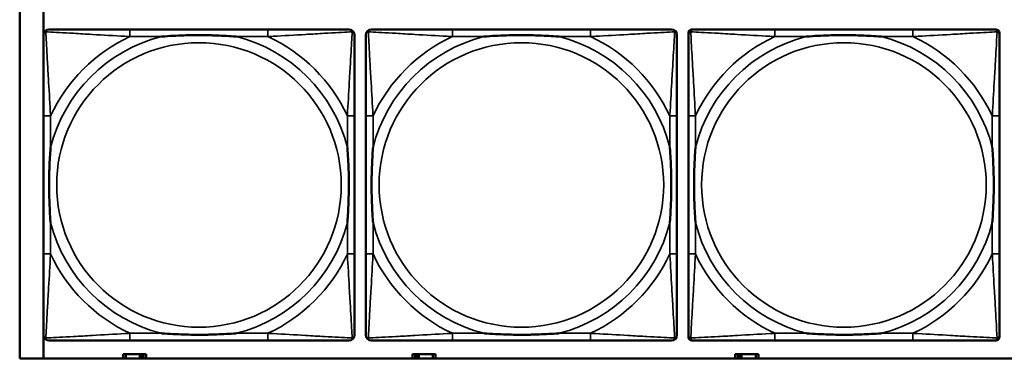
# Model space of a CAD drawing. Header units: inches. Extents: x 1.9 to 64.4, y 1.6 to 69.2.
# Tile 45 of 256: x 22.395 to 24.563, y 45.112 to 45.857. Entities that reach past the tile are written whole.
import ezdxf

# ---------------------------------------------------------------- set-up
doc = ezdxf.new("R2010")
doc.units = ezdxf.units.IN
doc.header["$MEASUREMENT"] = 0
doc.layers.add('Visible (ANSI)', color=7, linetype='Continuous', lineweight=50)
doc.layers.add('Visible Narrow (ANSI)', color=7, linetype='Continuous', lineweight=35)

msp = doc.modelspace()

# ---------------------------------------------------------------- linework, layer by layer
at = {"layer": 'Visible (ANSI)'}
for p, q in [((22.395, 45.1116), (22.395, 47.3163)), ((22.4471, 45.1116), (22.4471, 45.8764)), ((22.9417, 45.836), (22.6377, 45.836)), ((23.6517, 45.836), (23.3477, 45.836)), ((23.8751, 45.836), (23.879, 45.836)), ((24.3617, 45.836), (24.0577, 45.836)), ((24.5404, 45.836), (24.5443, 45.836)), ((23.8672, 45.1589), (23.8672, 45.8281)), ((24.5522, 45.8281), (24.5522, 45.8242)), ((22.4472, 45.6455), (22.4472, 45.3415)), ((23.1322, 45.3415), (23.1322, 45.6455)), ((23.1572, 45.6455), (23.1572, 45.3415)), ((23.8422, 45.3415), (23.8422, 45.6455)), ((23.8672, 45.6455), (23.8672, 45.3415)), ((24.5522, 45.3415), (24.5522, 45.6455)), ((24.5522, 45.1628), (24.5522, 45.1589)), ((22.6377, 45.151), (22.9417, 45.151)), ((23.3477, 45.151), (23.6517, 45.151)), ((24.5443, 45.151), (23.8751, 45.151)), ((24.0577, 45.151), (24.3617, 45.151)), ((22.6284, 45.1206), (22.6226, 45.1206)), ((22.6226, 45.1206), (22.6226, 45.1116)), ((22.6284, 45.1206), (22.6597, 45.1206)), ((22.6284, 45.1116), (22.6284, 45.1206)), ((22.6597, 45.1116), (22.6597, 45.1206)), ((22.6597, 45.1206), (22.6638, 45.1206)), ((22.6638, 45.1206), (22.6638, 45.1116)), ((22.6638, 45.1206), (22.6677, 45.1206)), ((22.6736, 45.1206), (22.6677, 45.1206)), ((22.6677, 45.1206), (22.6677, 45.1116)), ((22.6736, 45.1116), (22.6736, 45.1206)), ((23.2654, 45.1206), (23.2596, 45.1206)), ((23.2596, 45.1206), (23.2596, 45.1116)), ((23.2654, 45.1206), (23.2694, 45.1206)), ((23.2654, 45.1116), (23.2654, 45.1206)), ((23.2694, 45.1116), (23.2694, 45.1206)), ((23.2694, 45.1206), (23.2735, 45.1206)), ((23.2735, 45.1206), (23.2735, 45.1116)), ((23.2735, 45.1206), (23.3047, 45.1206)), ((23.3047, 45.1206), (23.3047, 45.1116)), ((23.3106, 45.1206), (23.3047, 45.1206)), ((23.3106, 45.1116), (23.3106, 45.1206)), ((23.9764, 45.1206), (23.9706, 45.1206)), ((23.9706, 45.1206), (23.9706, 45.1116)), ((23.9764, 45.1206), (23.9804, 45.1206)), ((23.9764, 45.1116), (23.9764, 45.1206)), ((23.9804, 45.1116), (23.9804, 45.1206)), ((23.9804, 45.1206), (23.9845, 45.1206)), ((23.9845, 45.1206), (23.9845, 45.1116)), ((23.9845, 45.1206), (24.0157, 45.1206)), ((24.0157, 45.1206), (24.0157, 45.1116)), ((24.0216, 45.1206), (24.0157, 45.1206)), ((24.0216, 45.1116), (24.0216, 45.1206)), ((45.17, 45.1116), (22.395, 45.1116))]:
    msp.add_line(p, q, dxfattribs=at)
for centre, radius, start, end in [((22.459, 45.8242), 0.0118, 90, 180), ((23.1204, 45.8242), 0.0118, 0, 90), ((23.169, 45.8242), 0.0118, 90, 180), ((23.8304, 45.8242), 0.0118, 0, 90), ((23.8751, 45.8281), 0.00787, 90, 180), ((23.879, 45.8242), 0.0118, 90, 180), ((24.5404, 45.8242), 0.0118, 0, 90), ((24.5443, 45.8281), 0.00787, 0, 90), ((22.459, 45.1628), 0.0118, 180, 270), ((23.1204, 45.1628), 0.0118, 270, 360), ((23.169, 45.1628), 0.0118, 180, 270), ((23.8304, 45.1628), 0.0118, 270, 360), ((23.879, 45.1628), 0.0118, 180, 270), ((23.8751, 45.1589), 0.00787, 180, 270), ((24.5404, 45.1628), 0.0118, 270, 360), ((24.5443, 45.1589), 0.00787, 270, 0)]:
    msp.add_arc(centre, radius, start, end, dxfattribs=at)
for points, knots in [([(22.6377, 45.836), (22.6342, 45.836), (22.6306, 45.836), (22.627, 45.836), (22.5938, 45.836), (22.5601, 45.836), (22.5292, 45.836), (22.5023, 45.836), (22.4767, 45.836), (22.4633, 45.836), (22.4617, 45.836), (22.4602, 45.836), (22.459, 45.836)], [0, 0, 0, 0, 0.0272471, 0.0272471, 0.0272471, 0.2790553, 0.2790553, 0.2790553, 0.4988354, 0.4988354, 0.4988354, 0.5252205, 0.5252205, 0.5252205, 0.5252205]), ([(23.1204, 45.836), (23.1055, 45.836), (23.0639, 45.836), (23.0233, 45.836), (22.9967, 45.836), (22.9689, 45.836), (22.9417, 45.836)], [-0.5252205, -0.5252205, -0.5252205, -0.5252205, -0.20743, -0.20743, -0.20743, 0, 0, 0, 0]), ([(23.3477, 45.836), (23.3442, 45.836), (23.3406, 45.836), (23.337, 45.836), (23.3038, 45.836), (23.2701, 45.836), (23.2392, 45.836), (23.2123, 45.836), (23.1867, 45.836), (23.1733, 45.836), (23.1717, 45.836), (23.1702, 45.836), (23.169, 45.836)], [0, 0, 0, 0, 0.0272471, 0.0272471, 0.0272471, 0.2790553, 0.2790553, 0.2790553, 0.4988354, 0.4988354, 0.4988354, 0.5252205, 0.5252205, 0.5252205, 0.5252205]), ([(23.8304, 45.836), (23.8155, 45.836), (23.7739, 45.836), (23.7333, 45.836), (23.7067, 45.836), (23.6789, 45.836), (23.6517, 45.836)], [-0.5252205, -0.5252205, -0.5252205, -0.5252205, -0.20743, -0.20743, -0.20743, 0, 0, 0, 0]), ([(24.0577, 45.836), (24.0542, 45.836), (24.0506, 45.836), (24.047, 45.836), (24.0138, 45.836), (23.9801, 45.836), (23.9492, 45.836), (23.9223, 45.836), (23.8967, 45.836), (23.8833, 45.836), (23.8817, 45.836), (23.8802, 45.836), (23.879, 45.836)], [0, 0, 0, 0, 0.0272471, 0.0272471, 0.0272471, 0.2790553, 0.2790553, 0.2790553, 0.4988354, 0.4988354, 0.4988354, 0.5252205, 0.5252205, 0.5252205, 0.5252205]), ([(24.5404, 45.836), (24.5255, 45.836), (24.4839, 45.836), (24.4433, 45.836), (24.4167, 45.836), (24.3889, 45.836), (24.3617, 45.836)], [-0.5252205, -0.5252205, -0.5252205, -0.5252205, -0.20743, -0.20743, -0.20743, 0, 0, 0, 0]), ([(22.4472, 45.8242), (22.4472, 45.8093), (22.4472, 45.7677), (22.4472, 45.7271), (22.4472, 45.7005), (22.4472, 45.6727), (22.4472, 45.6455)], [-0.5252205, -0.5252205, -0.5252205, -0.5252205, -0.20743, -0.20743, -0.20743, 0, 0, 0, 0]), ([(22.707, 45.8203), (22.7074, 45.8203), (22.7078, 45.8203), (22.7243, 45.8216), (22.7404, 45.8224), (22.7634, 45.8231), (22.7701, 45.8233), (22.7792, 45.8234), (22.7817, 45.8234), (22.7858, 45.8234), (22.7874, 45.8234), (22.7905, 45.8234), (22.792, 45.8234), (22.7956, 45.8234), (22.7977, 45.8234), (22.8038, 45.8234), (22.808, 45.8233), (22.8177, 45.8231), (22.8233, 45.8229), (22.8431, 45.8222), (22.8571, 45.8214), (22.8716, 45.8203), (22.872, 45.8203), (22.8725, 45.8203)], [-0.416114, -0.416114, -0.416114, -0.416114, -0.4127691, -0.4127691, -0.2896446, -0.2896446, -0.2388934, -0.2388934, -0.2201881, -0.2201881, -0.2080204, -0.2080204, -0.196499, -0.196499, -0.1809939, -0.1809939, -0.149741, -0.149741, -0.1073162, -0.1073162, 0, 0, 0.0033356, 0.0033356, 0.0033356, 0.0033356]), ([(23.1322, 45.6455), (23.1322, 45.649), (23.1322, 45.6526), (23.1322, 45.6562), (23.1322, 45.6894), (23.1322, 45.7231), (23.1322, 45.754), (23.1322, 45.7809), (23.1322, 45.8065), (23.1322, 45.8199), (23.1322, 45.8215), (23.1322, 45.823), (23.1322, 45.8242)], [0, 0, 0, 0, 0.0272471, 0.0272471, 0.0272471, 0.2790553, 0.2790553, 0.2790553, 0.4988354, 0.4988354, 0.4988354, 0.5252205, 0.5252205, 0.5252205, 0.5252205]), ([(23.1572, 45.8242), (23.1572, 45.8093), (23.1572, 45.7677), (23.1572, 45.7271), (23.1572, 45.7005), (23.1572, 45.6727), (23.1572, 45.6455)], [-0.5252205, -0.5252205, -0.5252205, -0.5252205, -0.20743, -0.20743, -0.20743, 0, 0, 0, 0]), ([(23.417, 45.8203), (23.4174, 45.8203), (23.4178, 45.8203), (23.4343, 45.8216), (23.4504, 45.8224), (23.4734, 45.8231), (23.4801, 45.8233), (23.4892, 45.8234), (23.4917, 45.8234), (23.4958, 45.8234), (23.4974, 45.8234), (23.5005, 45.8234), (23.502, 45.8234), (23.5056, 45.8234), (23.5077, 45.8234), (23.5138, 45.8234), (23.518, 45.8233), (23.5277, 45.8231), (23.5333, 45.8229), (23.5531, 45.8222), (23.5671, 45.8214), (23.5816, 45.8203), (23.582, 45.8203), (23.5825, 45.8203)], [-0.416114, -0.416114, -0.416114, -0.416114, -0.4127691, -0.4127691, -0.2896446, -0.2896446, -0.2388934, -0.2388934, -0.2201881, -0.2201881, -0.2080204, -0.2080204, -0.196499, -0.196499, -0.1809939, -0.1809939, -0.149741, -0.149741, -0.1073162, -0.1073162, 0, 0, 0.0033356, 0.0033356, 0.0033356, 0.0033356]), ([(23.8422, 45.6455), (23.8422, 45.649), (23.8422, 45.6526), (23.8422, 45.6562), (23.8422, 45.6894), (23.8422, 45.7231), (23.8422, 45.754), (23.8422, 45.7809), (23.8422, 45.8065), (23.8422, 45.8199), (23.8422, 45.8215), (23.8422, 45.823), (23.8422, 45.8242)], [0, 0, 0, 0, 0.0272471, 0.0272471, 0.0272471, 0.2790553, 0.2790553, 0.2790553, 0.4988354, 0.4988354, 0.4988354, 0.5252205, 0.5252205, 0.5252205, 0.5252205]), ([(23.8672, 45.8242), (23.8672, 45.8093), (23.8672, 45.7677), (23.8672, 45.7271), (23.8672, 45.7005), (23.8672, 45.6727), (23.8672, 45.6455)], [-0.5252205, -0.5252205, -0.5252205, -0.5252205, -0.20743, -0.20743, -0.20743, 0, 0, 0, 0]), ([(24.127, 45.8203), (24.1274, 45.8203), (24.1278, 45.8203), (24.1443, 45.8216), (24.1604, 45.8224), (24.1834, 45.8231), (24.1901, 45.8233), (24.1992, 45.8234), (24.2017, 45.8234), (24.2058, 45.8234), (24.2074, 45.8234), (24.2105, 45.8234), (24.212, 45.8234), (24.2156, 45.8234), (24.2177, 45.8234), (24.2238, 45.8234), (24.228, 45.8233), (24.2377, 45.8231), (24.2433, 45.8229), (24.2631, 45.8222), (24.2771, 45.8214), (24.2916, 45.8203), (24.292, 45.8203), (24.2925, 45.8203)], [-0.416114, -0.416114, -0.416114, -0.416114, -0.4127691, -0.4127691, -0.2896446, -0.2896446, -0.2388934, -0.2388934, -0.2201881, -0.2201881, -0.2080204, -0.2080204, -0.196499, -0.196499, -0.1809939, -0.1809939, -0.149741, -0.149741, -0.1073162, -0.1073162, 0, 0, 0.0033356, 0.0033356, 0.0033356, 0.0033356]), ([(24.5522, 45.6455), (24.5522, 45.649), (24.5522, 45.6526), (24.5522, 45.6562), (24.5522, 45.6894), (24.5522, 45.7231), (24.5522, 45.754), (24.5522, 45.7809), (24.5522, 45.8065), (24.5522, 45.8199), (24.5522, 45.8215), (24.5522, 45.823), (24.5522, 45.8242)], [0, 0, 0, 0, 0.0272471, 0.0272471, 0.0272471, 0.2790553, 0.2790553, 0.2790553, 0.4988354, 0.4988354, 0.4988354, 0.5252205, 0.5252205, 0.5252205, 0.5252205]), ([(22.4629, 45.4108), (22.4629, 45.4112), (22.4629, 45.4116), (22.4616, 45.4281), (22.4608, 45.4442), (22.4601, 45.4671), (22.4599, 45.4738), (22.4598, 45.483), (22.4598, 45.4855), (22.4598, 45.4896), (22.4598, 45.4912), (22.4598, 45.4943), (22.4598, 45.4958), (22.4598, 45.4994), (22.4598, 45.5015), (22.4598, 45.5076), (22.4599, 45.5118), (22.4601, 45.5215), (22.4603, 45.5271), (22.461, 45.5469), (22.4618, 45.5609), (22.4629, 45.5754), (22.4629, 45.5758), (22.4629, 45.5762)], [-0.416114, -0.416114, -0.416114, -0.416114, -0.4127691, -0.4127691, -0.2896446, -0.2896446, -0.2388934, -0.2388934, -0.2201881, -0.2201881, -0.2080204, -0.2080204, -0.196499, -0.196499, -0.1809939, -0.1809939, -0.149741, -0.149741, -0.1073162, -0.1073162, 0, 0, 0.0033356, 0.0033356, 0.0033356, 0.0033356]), ([(23.1165, 45.5762), (23.1165, 45.5758), (23.1165, 45.5754), (23.1178, 45.5589), (23.1186, 45.5428), (23.1194, 45.5199), (23.1195, 45.5132), (23.1196, 45.504), (23.1196, 45.5015), (23.1196, 45.4974), (23.1197, 45.4958), (23.1197, 45.4927), (23.1197, 45.4912), (23.1196, 45.4876), (23.1196, 45.4856), (23.1196, 45.4794), (23.1195, 45.4752), (23.1193, 45.4655), (23.1191, 45.4599), (23.1184, 45.4402), (23.1176, 45.4261), (23.1165, 45.4116), (23.1165, 45.4112), (23.1165, 45.4108)], [-0.416114, -0.416114, -0.416114, -0.416114, -0.4127691, -0.4127691, -0.2896446, -0.2896446, -0.2388934, -0.2388934, -0.2201881, -0.2201881, -0.2080204, -0.2080204, -0.196499, -0.196499, -0.1809939, -0.1809939, -0.149741, -0.149741, -0.1073162, -0.1073162, 0, 0, 0.0033356, 0.0033356, 0.0033356, 0.0033356]), ([(23.1729, 45.4108), (23.1729, 45.4112), (23.1729, 45.4116), (23.1716, 45.4281), (23.1708, 45.4442), (23.1701, 45.4671), (23.1699, 45.4738), (23.1698, 45.483), (23.1698, 45.4855), (23.1698, 45.4896), (23.1698, 45.4912), (23.1698, 45.4943), (23.1698, 45.4958), (23.1698, 45.4994), (23.1698, 45.5015), (23.1698, 45.5076), (23.1699, 45.5118), (23.1701, 45.5215), (23.1703, 45.5271), (23.171, 45.5469), (23.1718, 45.5609), (23.1729, 45.5754), (23.1729, 45.5758), (23.1729, 45.5762)], [-0.416114, -0.416114, -0.416114, -0.416114, -0.4127691, -0.4127691, -0.2896446, -0.2896446, -0.2388934, -0.2388934, -0.2201881, -0.2201881, -0.2080204, -0.2080204, -0.196499, -0.196499, -0.1809939, -0.1809939, -0.149741, -0.149741, -0.1073162, -0.1073162, 0, 0, 0.0033356, 0.0033356, 0.0033356, 0.0033356]), ([(23.8265, 45.5762), (23.8265, 45.5758), (23.8265, 45.5754), (23.8278, 45.5589), (23.8286, 45.5428), (23.8294, 45.5199), (23.8295, 45.5132), (23.8296, 45.504), (23.8296, 45.5015), (23.8296, 45.4974), (23.8297, 45.4958), (23.8297, 45.4927), (23.8297, 45.4912), (23.8296, 45.4876), (23.8296, 45.4856), (23.8296, 45.4794), (23.8295, 45.4752), (23.8293, 45.4655), (23.8291, 45.4599), (23.8284, 45.4402), (23.8276, 45.4261), (23.8265, 45.4116), (23.8265, 45.4112), (23.8265, 45.4108)], [-0.416114, -0.416114, -0.416114, -0.416114, -0.4127691, -0.4127691, -0.2896446, -0.2896446, -0.2388934, -0.2388934, -0.2201881, -0.2201881, -0.2080204, -0.2080204, -0.196499, -0.196499, -0.1809939, -0.1809939, -0.149741, -0.149741, -0.1073162, -0.1073162, 0, 0, 0.0033356, 0.0033356, 0.0033356, 0.0033356]), ([(23.8829, 45.4108), (23.8829, 45.4112), (23.8829, 45.4116), (23.8816, 45.4281), (23.8808, 45.4442), (23.8801, 45.4671), (23.8799, 45.4738), (23.8798, 45.483), (23.8798, 45.4855), (23.8798, 45.4896), (23.8798, 45.4912), (23.8798, 45.4943), (23.8798, 45.4958), (23.8798, 45.4994), (23.8798, 45.5015), (23.8798, 45.5076), (23.8799, 45.5118), (23.8801, 45.5215), (23.8803, 45.5271), (23.881, 45.5469), (23.8818, 45.5609), (23.8829, 45.5754), (23.8829, 45.5758), (23.8829, 45.5762)], [-0.416114, -0.416114, -0.416114, -0.416114, -0.4127691, -0.4127691, -0.2896446, -0.2896446, -0.2388934, -0.2388934, -0.2201881, -0.2201881, -0.2080204, -0.2080204, -0.196499, -0.196499, -0.1809939, -0.1809939, -0.149741, -0.149741, -0.1073162, -0.1073162, 0, 0, 0.0033356, 0.0033356, 0.0033356, 0.0033356]), ([(24.5365, 45.5762), (24.5365, 45.5758), (24.5365, 45.5754), (24.5378, 45.5589), (24.5386, 45.5428), (24.5394, 45.5199), (24.5395, 45.5132), (24.5396, 45.504), (24.5396, 45.5015), (24.5396, 45.4974), (24.5397, 45.4958), (24.5397, 45.4927), (24.5397, 45.4912), (24.5396, 45.4876), (24.5396, 45.4856), (24.5396, 45.4794), (24.5395, 45.4752), (24.5393, 45.4655), (24.5391, 45.4599), (24.5384, 45.4402), (24.5376, 45.4261), (24.5365, 45.4116), (24.5365, 45.4112), (24.5365, 45.4108)], [-0.416114, -0.416114, -0.416114, -0.416114, -0.4127691, -0.4127691, -0.2896446, -0.2896446, -0.2388934, -0.2388934, -0.2201881, -0.2201881, -0.2080204, -0.2080204, -0.196499, -0.196499, -0.1809939, -0.1809939, -0.149741, -0.149741, -0.1073162, -0.1073162, 0, 0, 0.0033356, 0.0033356, 0.0033356, 0.0033356]), ([(22.4472, 45.3415), (22.4472, 45.3143), (22.4472, 45.2865), (22.4472, 45.2599), (22.4472, 45.2193), (22.4472, 45.1777), (22.4472, 45.1628)], [3.9382945, 3.9382945, 3.9382945, 3.9382945, 4.1457245, 4.1457245, 4.1457245, 4.463515, 4.463515, 4.463515, 4.463515]), ([(23.1322, 45.1628), (23.1322, 45.1777), (23.1322, 45.2193), (23.1322, 45.2599), (23.1322, 45.2865), (23.1322, 45.3143), (23.1322, 45.3415)], [-0.5252205, -0.5252205, -0.5252205, -0.5252205, -0.20743, -0.20743, -0.20743, 0, 0, 0, 0]), ([(23.1572, 45.3415), (23.1572, 45.3143), (23.1572, 45.2865), (23.1572, 45.2599), (23.1572, 45.2193), (23.1572, 45.1777), (23.1572, 45.1628)], [3.9382945, 3.9382945, 3.9382945, 3.9382945, 4.1457245, 4.1457245, 4.1457245, 4.463515, 4.463515, 4.463515, 4.463515]), ([(23.8422, 45.1628), (23.8422, 45.1777), (23.8422, 45.2193), (23.8422, 45.2599), (23.8422, 45.2865), (23.8422, 45.3143), (23.8422, 45.3415)], [-0.5252205, -0.5252205, -0.5252205, -0.5252205, -0.20743, -0.20743, -0.20743, 0, 0, 0, 0]), ([(23.8672, 45.3415), (23.8672, 45.3143), (23.8672, 45.2865), (23.8672, 45.2599), (23.8672, 45.2193), (23.8672, 45.1777), (23.8672, 45.1628)], [3.9382945, 3.9382945, 3.9382945, 3.9382945, 4.1457245, 4.1457245, 4.1457245, 4.463515, 4.463515, 4.463515, 4.463515]), ([(24.5522, 45.1628), (24.5522, 45.1777), (24.5522, 45.2193), (24.5522, 45.2599), (24.5522, 45.2865), (24.5522, 45.3143), (24.5522, 45.3415)], [-0.5252205, -0.5252205, -0.5252205, -0.5252205, -0.20743, -0.20743, -0.20743, 0, 0, 0, 0]), ([(22.8725, 45.1667), (22.872, 45.1667), (22.8716, 45.1667), (22.8571, 45.1656), (22.8431, 45.1648), (22.8233, 45.1641), (22.8177, 45.1639), (22.808, 45.1637), (22.8038, 45.1636), (22.7977, 45.1636), (22.7956, 45.1636), (22.792, 45.1636), (22.7905, 45.1636), (22.7874, 45.1636), (22.7858, 45.1636), (22.7817, 45.1636), (22.7792, 45.1636), (22.7701, 45.1637), (22.7634, 45.1639), (22.7404, 45.1646), (22.7243, 45.1654), (22.7078, 45.1667), (22.7074, 45.1667), (22.707, 45.1667)], [-0.4149464, -0.4149464, -0.4149464, -0.4149464, -0.41162, -0.41162, -0.3046026, -0.3046026, -0.2622958, -0.2622958, -0.23113, -0.23113, -0.215668, -0.215668, -0.2041787, -0.2041787, -0.1920448, -0.1920448, -0.1733916, -0.1733916, -0.1227817, -0.1227817, 0, 0, 0.0033356, 0.0033356, 0.0033356, 0.0033356]), ([(23.5825, 45.1667), (23.582, 45.1667), (23.5816, 45.1667), (23.5671, 45.1656), (23.5531, 45.1648), (23.5333, 45.1641), (23.5277, 45.1639), (23.518, 45.1637), (23.5138, 45.1636), (23.5077, 45.1636), (23.5056, 45.1636), (23.502, 45.1636), (23.5005, 45.1636), (23.4974, 45.1636), (23.4958, 45.1636), (23.4917, 45.1636), (23.4892, 45.1636), (23.4801, 45.1637), (23.4734, 45.1639), (23.4504, 45.1646), (23.4343, 45.1654), (23.4178, 45.1667), (23.4174, 45.1667), (23.417, 45.1667)], [-0.4149464, -0.4149464, -0.4149464, -0.4149464, -0.41162, -0.41162, -0.3046026, -0.3046026, -0.2622958, -0.2622958, -0.23113, -0.23113, -0.215668, -0.215668, -0.2041787, -0.2041787, -0.1920448, -0.1920448, -0.1733916, -0.1733916, -0.1227817, -0.1227817, 0, 0, 0.0033356, 0.0033356, 0.0033356, 0.0033356]), ([(24.2925, 45.1667), (24.292, 45.1667), (24.2916, 45.1667), (24.2771, 45.1656), (24.2631, 45.1648), (24.2433, 45.1641), (24.2377, 45.1639), (24.228, 45.1637), (24.2238, 45.1636), (24.2177, 45.1636), (24.2156, 45.1636), (24.212, 45.1636), (24.2105, 45.1636), (24.2074, 45.1636), (24.2058, 45.1636), (24.2017, 45.1636), (24.1992, 45.1636), (24.1901, 45.1637), (24.1834, 45.1639), (24.1604, 45.1646), (24.1443, 45.1654), (24.1278, 45.1667), (24.1274, 45.1667), (24.127, 45.1667)], [-0.4149464, -0.4149464, -0.4149464, -0.4149464, -0.41162, -0.41162, -0.3046026, -0.3046026, -0.2622958, -0.2622958, -0.23113, -0.23113, -0.215668, -0.215668, -0.2041787, -0.2041787, -0.1920448, -0.1920448, -0.1733916, -0.1733916, -0.1227817, -0.1227817, 0, 0, 0.0033356, 0.0033356, 0.0033356, 0.0033356]), ([(22.459, 45.151), (22.4739, 45.151), (22.5155, 45.151), (22.5561, 45.151), (22.5827, 45.151), (22.6105, 45.151), (22.6377, 45.151)], [-0.5252205, -0.5252205, -0.5252205, -0.5252205, -0.20743, -0.20743, -0.20743, 0, 0, 0, 0]), ([(22.9417, 45.151), (22.9689, 45.151), (22.9967, 45.151), (23.0233, 45.151), (23.0639, 45.151), (23.1055, 45.151), (23.1204, 45.151)], [3.9382945, 3.9382945, 3.9382945, 3.9382945, 4.1457245, 4.1457245, 4.1457245, 4.463515, 4.463515, 4.463515, 4.463515]), ([(23.169, 45.151), (23.1839, 45.151), (23.2255, 45.151), (23.2661, 45.151), (23.2927, 45.151), (23.3205, 45.151), (23.3477, 45.151)], [-0.5252205, -0.5252205, -0.5252205, -0.5252205, -0.20743, -0.20743, -0.20743, 0, 0, 0, 0]), ([(23.6517, 45.151), (23.6789, 45.151), (23.7067, 45.151), (23.7333, 45.151), (23.7739, 45.151), (23.8155, 45.151), (23.8304, 45.151)], [3.9382945, 3.9382945, 3.9382945, 3.9382945, 4.1457245, 4.1457245, 4.1457245, 4.463515, 4.463515, 4.463515, 4.463515]), ([(23.879, 45.151), (23.8939, 45.151), (23.9355, 45.151), (23.9761, 45.151), (24.0027, 45.151), (24.0305, 45.151), (24.0577, 45.151)], [-0.5252205, -0.5252205, -0.5252205, -0.5252205, -0.20743, -0.20743, -0.20743, 0, 0, 0, 0]), ([(24.3617, 45.151), (24.3889, 45.151), (24.4167, 45.151), (24.4433, 45.151), (24.4839, 45.151), (24.5255, 45.151), (24.5404, 45.151)], [3.9382945, 3.9382945, 3.9382945, 3.9382945, 4.1457245, 4.1457245, 4.1457245, 4.463515, 4.463515, 4.463515, 4.463515])]:
    msp.add_open_spline(points, degree=3, knots=knots, dxfattribs=at)
at = {"layer": 'Visible Narrow (ANSI)'}
for p, q in [((22.6377, 45.836), (22.6377, 45.8203)), ((22.9417, 45.836), (22.9417, 45.8203)), ((23.3477, 45.836), (23.3477, 45.8203)), ((23.6517, 45.836), (23.6517, 45.8203)), ((24.0577, 45.836), (24.0577, 45.8203)), ((24.3617, 45.836), (24.3617, 45.8203)), ((22.6377, 45.8203), (22.707, 45.8203)), ((22.8725, 45.8203), (22.9417, 45.8203)), ((23.3477, 45.8203), (23.417, 45.8203)), ((23.5825, 45.8203), (23.6517, 45.8203)), ((24.0577, 45.8203), (24.127, 45.8203)), ((24.2925, 45.8203), (24.3617, 45.8203)), ((22.4629, 45.6455), (22.4472, 45.6455)), ((22.4629, 45.5762), (22.4629, 45.6455)), ((23.1322, 45.6455), (23.1165, 45.6455)), ((23.1165, 45.6455), (23.1165, 45.5762)), ((23.1729, 45.6455), (23.1572, 45.6455)), ((23.1729, 45.5762), (23.1729, 45.6455)), ((23.8422, 45.6455), (23.8265, 45.6455)), ((23.8265, 45.6455), (23.8265, 45.5762)), ((23.8829, 45.6455), (23.8672, 45.6455)), ((23.8829, 45.5762), (23.8829, 45.6455)), ((24.5522, 45.6455), (24.5365, 45.6455)), ((24.5365, 45.6455), (24.5365, 45.5762)), ((22.4629, 45.3415), (22.4629, 45.4108)), ((23.1165, 45.4108), (23.1165, 45.3415)), ((23.1729, 45.3415), (23.1729, 45.4108)), ((23.8265, 45.4108), (23.8265, 45.3415)), ((23.8829, 45.3415), (23.8829, 45.4108)), ((24.5365, 45.4108), (24.5365, 45.3415)), ((22.4629, 45.3415), (22.4472, 45.3415)), ((23.1322, 45.3415), (23.1165, 45.3415)), ((23.1729, 45.3415), (23.1572, 45.3415)), ((23.8422, 45.3415), (23.8265, 45.3415)), ((23.8829, 45.3415), (23.8672, 45.3415)), ((24.5522, 45.3415), (24.5365, 45.3415)), ((22.6377, 45.1667), (22.6377, 45.151)), ((22.707, 45.1667), (22.6377, 45.1667)), ((22.9417, 45.1667), (22.8725, 45.1667)), ((22.9417, 45.1667), (22.9417, 45.151)), ((23.3477, 45.1667), (23.3477, 45.151)), ((23.417, 45.1667), (23.3477, 45.1667)), ((23.6517, 45.1667), (23.5825, 45.1667)), ((23.6517, 45.1667), (23.6517, 45.151)), ((24.0577, 45.1667), (24.0577, 45.151)), ((24.127, 45.1667), (24.0577, 45.1667)), ((24.3617, 45.1667), (24.2925, 45.1667)), ((24.3617, 45.1667), (24.3617, 45.151))]:
    msp.add_line(p, q, dxfattribs=at)
for centre in [(22.7897, 45.4935), (23.4997, 45.4935), (24.2097, 45.4935)]:
    msp.add_circle(centre, 0.3133, dxfattribs=at)
for centre, radius, start, end in [((22.7897, 45.4935), 0.3371, 104.2103, 165.7897), ((22.7897, 45.4935), 0.3604, 114.9407, 155.0593), ((22.7897, 45.4935), 0.3371, 14.2103, 75.7897), ((22.7897, 45.4935), 0.3604, 24.9407, 65.0593), ((23.4997, 45.4935), 0.3371, 104.2103, 165.7897), ((23.4997, 45.4935), 0.3604, 114.9407, 155.0593), ((23.4997, 45.4935), 0.3371, 14.2103, 75.7897), ((23.4997, 45.4935), 0.3604, 24.9407, 65.0593), ((24.2097, 45.4935), 0.3371, 104.2103, 165.7897), ((24.2097, 45.4935), 0.3604, 114.9407, 155.0593), ((24.2097, 45.4935), 0.3371, 14.2103, 75.7897), ((24.2097, 45.4935), 0.3604, 24.9407, 65.0593), ((22.7897, 45.4935), 0.3371, 194.2103, 255.7897), ((22.7897, 45.4935), 0.3371, 284.2103, 345.7897), ((23.4997, 45.4935), 0.3371, 194.2103, 255.7897), ((23.4997, 45.4935), 0.3371, 284.2103, 345.7897), ((24.2097, 45.4935), 0.3371, 194.2103, 255.7897), ((24.2097, 45.4935), 0.3371, 284.2103, 345.7897), ((22.7897, 45.4935), 0.3604, 204.9407, 245.0593), ((22.7897, 45.4935), 0.3604, 294.9407, 335.0593), ((23.4997, 45.4935), 0.3604, 204.9407, 245.0593), ((23.4997, 45.4935), 0.3604, 294.9407, 335.0593), ((24.2097, 45.4935), 0.3604, 204.9407, 245.0593), ((24.2097, 45.4935), 0.3604, 294.9407, 335.0593)]:
    msp.add_arc(centre, radius, start, end, dxfattribs=at)
for points, knots in [([(22.4472, 45.8242), (22.4472, 45.8248), (22.4473, 45.8254), (22.4475, 45.8264), (22.4477, 45.8268), (22.448, 45.8275), (22.4481, 45.8277), (22.4484, 45.8281), (22.4485, 45.8282), (22.4488, 45.8286), (22.4491, 45.8289), (22.4498, 45.8295), (22.4503, 45.8298), (22.4514, 45.8303), (22.4519, 45.8306), (22.4525, 45.8307)], [-0.02627331, -0.02627331, -0.02627331, -0.02627331, -0.02158775, -0.02158775, -0.01736415, -0.01736415, -0.0147244, -0.0147244, -0.01307456, -0.01307456, -0.00977487, -0.00977487, -0.00449537, -0.00449537, 0.00012419, 0.00012419, 0.00012419, 0.00012419]), ([(22.4525, 45.8307), (22.4527, 45.8313), (22.4529, 45.8319), (22.4534, 45.8329), (22.4537, 45.8334), (22.4543, 45.8341), (22.4546, 45.8344), (22.455, 45.8347), (22.4551, 45.8348), (22.4555, 45.8351), (22.4558, 45.8352), (22.4564, 45.8355), (22.4568, 45.8357), (22.4578, 45.8359), (22.4584, 45.836), (22.459, 45.836)], [-0.00012419, -0.00012419, -0.00012419, -0.00012419, 0.00449537, 0.00449537, 0.00977487, 0.00977487, 0.01307456, 0.01307456, 0.0147244, 0.0147244, 0.01736415, 0.01736415, 0.02158775, 0.02158775, 0.02627331, 0.02627331, 0.02627331, 0.02627331]), ([(22.4629, 45.6455), (22.4627, 45.6492), (22.4625, 45.653), (22.461, 45.6803), (22.4596, 45.7045), (22.4574, 45.7424), (22.4566, 45.7564), (22.4546, 45.7916), (22.4535, 45.8118), (22.4527, 45.8272), (22.4526, 45.829), (22.4525, 45.8307)], [0, 0, 0, 0, 0.0278591, 0.0278591, 0.201273, 0.201273, 0.3066357, 0.3066357, 0.475216, 0.475216, 0.5007189, 0.5007189, 0.5007189, 0.5007189]), ([(22.4525, 45.8307), (22.4542, 45.8306), (22.456, 45.8305), (22.4714, 45.8297), (22.4916, 45.8287), (22.5268, 45.8267), (22.5408, 45.8258), (22.5787, 45.8236), (22.6029, 45.8222), (22.6302, 45.8207), (22.634, 45.8205), (22.6377, 45.8203)], [-0.5007189, -0.5007189, -0.5007189, -0.5007189, -0.475216, -0.475216, -0.3066357, -0.3066357, -0.201273, -0.201273, -0.0278591, -0.0278591, 0, 0, 0, 0]), ([(22.9417, 45.8203), (22.9454, 45.8205), (22.9492, 45.8207), (22.9765, 45.8222), (23.0007, 45.8236), (23.0386, 45.8258), (23.0526, 45.8267), (23.0879, 45.8287), (23.108, 45.8297), (23.1234, 45.8305), (23.1252, 45.8306), (23.1269, 45.8307)], [0, 0, 0, 0, 0.0278591, 0.0278591, 0.201273, 0.201273, 0.3066357, 0.3066357, 0.475216, 0.475216, 0.5007189, 0.5007189, 0.5007189, 0.5007189]), ([(23.1269, 45.8307), (23.1269, 45.829), (23.1268, 45.8272), (23.1259, 45.8118), (23.1249, 45.7916), (23.1229, 45.7564), (23.122, 45.7424), (23.1198, 45.7045), (23.1184, 45.6803), (23.1169, 45.653), (23.1167, 45.6492), (23.1165, 45.6455)], [-0.5007189, -0.5007189, -0.5007189, -0.5007189, -0.475216, -0.475216, -0.3066357, -0.3066357, -0.201273, -0.201273, -0.0278591, -0.0278591, 0, 0, 0, 0]), ([(23.1204, 45.836), (23.121, 45.836), (23.1216, 45.8359), (23.1226, 45.8357), (23.123, 45.8355), (23.1237, 45.8352), (23.1239, 45.8351), (23.1243, 45.8348), (23.1244, 45.8347), (23.1248, 45.8344), (23.1251, 45.8341), (23.1257, 45.8334), (23.126, 45.8329), (23.1265, 45.8319), (23.1268, 45.8313), (23.1269, 45.8307)], [-0.02627331, -0.02627331, -0.02627331, -0.02627331, -0.02158775, -0.02158775, -0.01736415, -0.01736415, -0.0147244, -0.0147244, -0.01307456, -0.01307456, -0.00977487, -0.00977487, -0.00449537, -0.00449537, 0.00012419, 0.00012419, 0.00012419, 0.00012419]), ([(23.1269, 45.8307), (23.1275, 45.8306), (23.1281, 45.8303), (23.1291, 45.8298), (23.1296, 45.8295), (23.1303, 45.8289), (23.1306, 45.8286), (23.1309, 45.8282), (23.131, 45.8281), (23.1313, 45.8277), (23.1314, 45.8275), (23.1317, 45.8268), (23.1319, 45.8264), (23.1322, 45.8254), (23.1322, 45.8248), (23.1322, 45.8242)], [-0.00012419, -0.00012419, -0.00012419, -0.00012419, 0.00449537, 0.00449537, 0.00977487, 0.00977487, 0.01307456, 0.01307456, 0.0147244, 0.0147244, 0.01736415, 0.01736415, 0.02158775, 0.02158775, 0.02627331, 0.02627331, 0.02627331, 0.02627331]), ([(23.1572, 45.8242), (23.1572, 45.8248), (23.1573, 45.8254), (23.1575, 45.8264), (23.1577, 45.8268), (23.158, 45.8275), (23.1581, 45.8277), (23.1584, 45.8281), (23.1585, 45.8282), (23.1588, 45.8286), (23.1591, 45.8289), (23.1598, 45.8295), (23.1603, 45.8298), (23.1614, 45.8303), (23.1619, 45.8306), (23.1625, 45.8307)], [-0.02627331, -0.02627331, -0.02627331, -0.02627331, -0.02158775, -0.02158775, -0.01736415, -0.01736415, -0.0147244, -0.0147244, -0.01307456, -0.01307456, -0.00977487, -0.00977487, -0.00449537, -0.00449537, 0.00012419, 0.00012419, 0.00012419, 0.00012419]), ([(23.1625, 45.8307), (23.1627, 45.8313), (23.1629, 45.8319), (23.1634, 45.8329), (23.1637, 45.8334), (23.1643, 45.8341), (23.1646, 45.8344), (23.165, 45.8347), (23.1651, 45.8348), (23.1655, 45.8351), (23.1658, 45.8352), (23.1664, 45.8355), (23.1668, 45.8357), (23.1678, 45.8359), (23.1684, 45.836), (23.169, 45.836)], [-0.00012419, -0.00012419, -0.00012419, -0.00012419, 0.00449537, 0.00449537, 0.00977487, 0.00977487, 0.01307456, 0.01307456, 0.0147244, 0.0147244, 0.01736415, 0.01736415, 0.02158775, 0.02158775, 0.02627331, 0.02627331, 0.02627331, 0.02627331]), ([(23.1729, 45.6455), (23.1727, 45.6492), (23.1725, 45.653), (23.171, 45.6803), (23.1696, 45.7045), (23.1674, 45.7424), (23.1666, 45.7564), (23.1646, 45.7916), (23.1635, 45.8118), (23.1627, 45.8272), (23.1626, 45.829), (23.1625, 45.8307)], [0, 0, 0, 0, 0.0278591, 0.0278591, 0.201273, 0.201273, 0.3066357, 0.3066357, 0.475216, 0.475216, 0.5007189, 0.5007189, 0.5007189, 0.5007189]), ([(23.1625, 45.8307), (23.1642, 45.8306), (23.166, 45.8305), (23.1814, 45.8297), (23.2016, 45.8287), (23.2368, 45.8267), (23.2508, 45.8258), (23.2887, 45.8236), (23.3129, 45.8222), (23.3402, 45.8207), (23.344, 45.8205), (23.3477, 45.8203)], [-0.5007189, -0.5007189, -0.5007189, -0.5007189, -0.475216, -0.475216, -0.3066357, -0.3066357, -0.201273, -0.201273, -0.0278591, -0.0278591, 0, 0, 0, 0]), ([(23.6517, 45.8203), (23.6554, 45.8205), (23.6592, 45.8207), (23.6865, 45.8222), (23.7107, 45.8236), (23.7486, 45.8258), (23.7626, 45.8267), (23.7979, 45.8287), (23.818, 45.8297), (23.8334, 45.8305), (23.8352, 45.8306), (23.8369, 45.8307)], [0, 0, 0, 0, 0.0278591, 0.0278591, 0.201273, 0.201273, 0.3066357, 0.3066357, 0.475216, 0.475216, 0.5007189, 0.5007189, 0.5007189, 0.5007189]), ([(23.8369, 45.8307), (23.8369, 45.829), (23.8368, 45.8272), (23.8359, 45.8118), (23.8349, 45.7916), (23.8329, 45.7564), (23.832, 45.7424), (23.8298, 45.7045), (23.8284, 45.6803), (23.8269, 45.653), (23.8267, 45.6492), (23.8265, 45.6455)], [-0.5007189, -0.5007189, -0.5007189, -0.5007189, -0.475216, -0.475216, -0.3066357, -0.3066357, -0.201273, -0.201273, -0.0278591, -0.0278591, 0, 0, 0, 0]), ([(23.8304, 45.836), (23.831, 45.836), (23.8316, 45.8359), (23.8326, 45.8357), (23.833, 45.8355), (23.8337, 45.8352), (23.8339, 45.8351), (23.8343, 45.8348), (23.8344, 45.8347), (23.8348, 45.8344), (23.8351, 45.8341), (23.8357, 45.8334), (23.836, 45.8329), (23.8365, 45.8319), (23.8368, 45.8313), (23.8369, 45.8307)], [-0.02627331, -0.02627331, -0.02627331, -0.02627331, -0.02158775, -0.02158775, -0.01736415, -0.01736415, -0.0147244, -0.0147244, -0.01307456, -0.01307456, -0.00977487, -0.00977487, -0.00449537, -0.00449537, 0.00012419, 0.00012419, 0.00012419, 0.00012419]), ([(23.8369, 45.8307), (23.8375, 45.8306), (23.8381, 45.8303), (23.8391, 45.8298), (23.8396, 45.8295), (23.8403, 45.8289), (23.8406, 45.8286), (23.8409, 45.8282), (23.841, 45.8281), (23.8413, 45.8277), (23.8414, 45.8275), (23.8417, 45.8268), (23.8419, 45.8264), (23.8422, 45.8254), (23.8422, 45.8248), (23.8422, 45.8242)], [-0.00012419, -0.00012419, -0.00012419, -0.00012419, 0.00449537, 0.00449537, 0.00977487, 0.00977487, 0.01307456, 0.01307456, 0.0147244, 0.0147244, 0.01736415, 0.01736415, 0.02158775, 0.02158775, 0.02627331, 0.02627331, 0.02627331, 0.02627331]), ([(23.8672, 45.8242), (23.8672, 45.8248), (23.8673, 45.8254), (23.8675, 45.8264), (23.8677, 45.8268), (23.868, 45.8275), (23.8681, 45.8277), (23.8684, 45.8281), (23.8685, 45.8282), (23.8688, 45.8286), (23.8691, 45.8289), (23.8698, 45.8295), (23.8703, 45.8298), (23.8714, 45.8303), (23.8719, 45.8306), (23.8725, 45.8307)], [-0.02627331, -0.02627331, -0.02627331, -0.02627331, -0.02158775, -0.02158775, -0.01736415, -0.01736415, -0.0147244, -0.0147244, -0.01307456, -0.01307456, -0.00977487, -0.00977487, -0.00449537, -0.00449537, 0.00012419, 0.00012419, 0.00012419, 0.00012419]), ([(23.8725, 45.8307), (23.8727, 45.8313), (23.8729, 45.8319), (23.8734, 45.8329), (23.8737, 45.8334), (23.8743, 45.8341), (23.8746, 45.8344), (23.875, 45.8347), (23.8751, 45.8348), (23.8755, 45.8351), (23.8758, 45.8352), (23.8764, 45.8355), (23.8768, 45.8357), (23.8778, 45.8359), (23.8784, 45.836), (23.879, 45.836)], [-0.00012419, -0.00012419, -0.00012419, -0.00012419, 0.00449537, 0.00449537, 0.00977487, 0.00977487, 0.01307456, 0.01307456, 0.0147244, 0.0147244, 0.01736415, 0.01736415, 0.02158775, 0.02158775, 0.02627331, 0.02627331, 0.02627331, 0.02627331]), ([(23.8829, 45.6455), (23.8827, 45.6492), (23.8825, 45.653), (23.881, 45.6803), (23.8796, 45.7045), (23.8774, 45.7424), (23.8766, 45.7564), (23.8746, 45.7916), (23.8735, 45.8118), (23.8727, 45.8272), (23.8726, 45.829), (23.8725, 45.8307)], [0, 0, 0, 0, 0.0278591, 0.0278591, 0.201273, 0.201273, 0.3066357, 0.3066357, 0.475216, 0.475216, 0.5007189, 0.5007189, 0.5007189, 0.5007189]), ([(23.8725, 45.8307), (23.8742, 45.8306), (23.876, 45.8305), (23.8914, 45.8297), (23.9116, 45.8287), (23.9468, 45.8267), (23.9608, 45.8258), (23.9987, 45.8236), (24.0229, 45.8222), (24.0502, 45.8207), (24.054, 45.8205), (24.0577, 45.8203)], [-0.5007189, -0.5007189, -0.5007189, -0.5007189, -0.475216, -0.475216, -0.3066357, -0.3066357, -0.201273, -0.201273, -0.0278591, -0.0278591, 0, 0, 0, 0]), ([(24.3617, 45.8203), (24.3654, 45.8205), (24.3692, 45.8207), (24.3965, 45.8222), (24.4207, 45.8236), (24.4586, 45.8258), (24.4726, 45.8267), (24.5079, 45.8287), (24.528, 45.8297), (24.5434, 45.8305), (24.5452, 45.8306), (24.5469, 45.8307)], [0, 0, 0, 0, 0.0278591, 0.0278591, 0.201273, 0.201273, 0.3066357, 0.3066357, 0.475216, 0.475216, 0.5007189, 0.5007189, 0.5007189, 0.5007189]), ([(24.5469, 45.8307), (24.5469, 45.829), (24.5468, 45.8272), (24.5459, 45.8118), (24.5449, 45.7916), (24.5429, 45.7564), (24.542, 45.7424), (24.5398, 45.7045), (24.5384, 45.6803), (24.5369, 45.653), (24.5367, 45.6492), (24.5365, 45.6455)], [-0.5007189, -0.5007189, -0.5007189, -0.5007189, -0.475216, -0.475216, -0.3066357, -0.3066357, -0.201273, -0.201273, -0.0278591, -0.0278591, 0, 0, 0, 0]), ([(24.5404, 45.836), (24.541, 45.836), (24.5416, 45.8359), (24.5426, 45.8357), (24.543, 45.8355), (24.5437, 45.8352), (24.5439, 45.8351), (24.5443, 45.8348), (24.5444, 45.8347), (24.5448, 45.8344), (24.5451, 45.8341), (24.5457, 45.8334), (24.546, 45.8329), (24.5465, 45.8319), (24.5468, 45.8313), (24.5469, 45.8307)], [-0.02627331, -0.02627331, -0.02627331, -0.02627331, -0.02158775, -0.02158775, -0.01736415, -0.01736415, -0.0147244, -0.0147244, -0.01307456, -0.01307456, -0.00977487, -0.00977487, -0.00449537, -0.00449537, 0.00012419, 0.00012419, 0.00012419, 0.00012419]), ([(24.5469, 45.8307), (24.5475, 45.8306), (24.5481, 45.8303), (24.5491, 45.8298), (24.5496, 45.8295), (24.5503, 45.8289), (24.5506, 45.8286), (24.5509, 45.8282), (24.551, 45.8281), (24.5513, 45.8277), (24.5514, 45.8275), (24.5517, 45.8268), (24.5519, 45.8264), (24.5522, 45.8254), (24.5522, 45.8248), (24.5522, 45.8242)], [-0.00012419, -0.00012419, -0.00012419, -0.00012419, 0.00449537, 0.00449537, 0.00977487, 0.00977487, 0.01307456, 0.01307456, 0.0147244, 0.0147244, 0.01736415, 0.01736415, 0.02158775, 0.02158775, 0.02627331, 0.02627331, 0.02627331, 0.02627331]), ([(22.4525, 45.1563), (22.4526, 45.158), (22.4527, 45.1598), (22.4535, 45.1752), (22.4546, 45.1954), (22.4566, 45.2306), (22.4574, 45.2446), (22.4596, 45.2825), (22.461, 45.3067), (22.4625, 45.334), (22.4627, 45.3378), (22.4629, 45.3415)], [-4.4390134, -4.4390134, -4.4390134, -4.4390134, -4.4135105, -4.4135105, -4.2449302, -4.2449302, -4.1395675, -4.1395675, -3.9661536, -3.9661536, -3.9382945, -3.9382945, -3.9382945, -3.9382945]), ([(23.1165, 45.3415), (23.1167, 45.3378), (23.1169, 45.334), (23.1184, 45.3067), (23.1198, 45.2825), (23.122, 45.2446), (23.1229, 45.2306), (23.1249, 45.1954), (23.1259, 45.1752), (23.1268, 45.1598), (23.1269, 45.158), (23.1269, 45.1563)], [0, 0, 0, 0, 0.0278591, 0.0278591, 0.201273, 0.201273, 0.3066357, 0.3066357, 0.475216, 0.475216, 0.5007189, 0.5007189, 0.5007189, 0.5007189]), ([(23.1625, 45.1563), (23.1626, 45.158), (23.1627, 45.1598), (23.1635, 45.1752), (23.1646, 45.1954), (23.1666, 45.2306), (23.1674, 45.2446), (23.1696, 45.2825), (23.171, 45.3067), (23.1725, 45.334), (23.1727, 45.3378), (23.1729, 45.3415)], [-4.4390134, -4.4390134, -4.4390134, -4.4390134, -4.4135105, -4.4135105, -4.2449302, -4.2449302, -4.1395675, -4.1395675, -3.9661536, -3.9661536, -3.9382945, -3.9382945, -3.9382945, -3.9382945]), ([(23.8265, 45.3415), (23.8267, 45.3378), (23.8269, 45.334), (23.8284, 45.3067), (23.8298, 45.2825), (23.832, 45.2446), (23.8329, 45.2306), (23.8349, 45.1954), (23.8359, 45.1752), (23.8368, 45.1598), (23.8369, 45.158), (23.8369, 45.1563)], [0, 0, 0, 0, 0.0278591, 0.0278591, 0.201273, 0.201273, 0.3066357, 0.3066357, 0.475216, 0.475216, 0.5007189, 0.5007189, 0.5007189, 0.5007189]), ([(23.8725, 45.1563), (23.8726, 45.158), (23.8727, 45.1598), (23.8735, 45.1752), (23.8746, 45.1954), (23.8766, 45.2306), (23.8774, 45.2446), (23.8796, 45.2825), (23.881, 45.3067), (23.8825, 45.334), (23.8827, 45.3378), (23.8829, 45.3415)], [-4.4390134, -4.4390134, -4.4390134, -4.4390134, -4.4135105, -4.4135105, -4.2449302, -4.2449302, -4.1395675, -4.1395675, -3.9661536, -3.9661536, -3.9382945, -3.9382945, -3.9382945, -3.9382945]), ([(24.5365, 45.3415), (24.5367, 45.3378), (24.5369, 45.334), (24.5384, 45.3067), (24.5398, 45.2825), (24.542, 45.2446), (24.5429, 45.2306), (24.5449, 45.1954), (24.5459, 45.1752), (24.5468, 45.1598), (24.5469, 45.158), (24.5469, 45.1563)], [0, 0, 0, 0, 0.0278591, 0.0278591, 0.201273, 0.201273, 0.3066357, 0.3066357, 0.475216, 0.475216, 0.5007189, 0.5007189, 0.5007189, 0.5007189]), ([(22.4525, 45.1563), (22.4519, 45.1564), (22.4514, 45.1567), (22.4503, 45.1572), (22.4498, 45.1575), (22.4491, 45.1581), (22.4488, 45.1584), (22.4485, 45.1588), (22.4484, 45.1589), (22.4481, 45.1593), (22.448, 45.1595), (22.4477, 45.1602), (22.4475, 45.1606), (22.4473, 45.1616), (22.4472, 45.1622), (22.4472, 45.1628)], [-0.00012419, -0.00012419, -0.00012419, -0.00012419, 0.00449537, 0.00449537, 0.00977487, 0.00977487, 0.01307456, 0.01307456, 0.0147244, 0.0147244, 0.01736415, 0.01736415, 0.02158775, 0.02158775, 0.02627331, 0.02627331, 0.02627331, 0.02627331]), ([(22.6377, 45.1667), (22.634, 45.1665), (22.6302, 45.1663), (22.6029, 45.1648), (22.5787, 45.1634), (22.5408, 45.1612), (22.5268, 45.1603), (22.4916, 45.1584), (22.4714, 45.1573), (22.456, 45.1565), (22.4542, 45.1564), (22.4525, 45.1563)], [0, 0, 0, 0, 0.0278591, 0.0278591, 0.201273, 0.201273, 0.3066357, 0.3066357, 0.475216, 0.475216, 0.5007189, 0.5007189, 0.5007189, 0.5007189]), ([(23.1269, 45.1563), (23.1252, 45.1564), (23.1234, 45.1565), (23.108, 45.1573), (23.0879, 45.1584), (23.0526, 45.1603), (23.0386, 45.1612), (23.0007, 45.1634), (22.9765, 45.1648), (22.9492, 45.1663), (22.9454, 45.1665), (22.9417, 45.1667)], [-4.4390134, -4.4390134, -4.4390134, -4.4390134, -4.4135105, -4.4135105, -4.2449302, -4.2449302, -4.1395675, -4.1395675, -3.9661536, -3.9661536, -3.9382945, -3.9382945, -3.9382945, -3.9382945]), ([(23.1322, 45.1628), (23.1322, 45.1622), (23.1322, 45.1616), (23.1319, 45.1606), (23.1317, 45.1602), (23.1314, 45.1595), (23.1313, 45.1593), (23.131, 45.1589), (23.1309, 45.1588), (23.1306, 45.1584), (23.1303, 45.1581), (23.1296, 45.1575), (23.1291, 45.1572), (23.1281, 45.1567), (23.1275, 45.1564), (23.1269, 45.1563)], [-0.02627331, -0.02627331, -0.02627331, -0.02627331, -0.02158775, -0.02158775, -0.01736415, -0.01736415, -0.0147244, -0.0147244, -0.01307456, -0.01307456, -0.00977487, -0.00977487, -0.00449537, -0.00449537, 0.00012419, 0.00012419, 0.00012419, 0.00012419]), ([(23.1625, 45.1563), (23.1619, 45.1564), (23.1614, 45.1567), (23.1603, 45.1572), (23.1598, 45.1575), (23.1591, 45.1581), (23.1588, 45.1584), (23.1585, 45.1588), (23.1584, 45.1589), (23.1581, 45.1593), (23.158, 45.1595), (23.1577, 45.1602), (23.1575, 45.1606), (23.1573, 45.1616), (23.1572, 45.1622), (23.1572, 45.1628)], [-0.00012419, -0.00012419, -0.00012419, -0.00012419, 0.00449537, 0.00449537, 0.00977487, 0.00977487, 0.01307456, 0.01307456, 0.0147244, 0.0147244, 0.01736415, 0.01736415, 0.02158775, 0.02158775, 0.02627331, 0.02627331, 0.02627331, 0.02627331]), ([(23.3477, 45.1667), (23.344, 45.1665), (23.3402, 45.1663), (23.3129, 45.1648), (23.2887, 45.1634), (23.2508, 45.1612), (23.2368, 45.1603), (23.2016, 45.1584), (23.1814, 45.1573), (23.166, 45.1565), (23.1642, 45.1564), (23.1625, 45.1563)], [0, 0, 0, 0, 0.0278591, 0.0278591, 0.201273, 0.201273, 0.3066357, 0.3066357, 0.475216, 0.475216, 0.5007189, 0.5007189, 0.5007189, 0.5007189]), ([(23.8369, 45.1563), (23.8352, 45.1564), (23.8334, 45.1565), (23.818, 45.1573), (23.7979, 45.1584), (23.7626, 45.1603), (23.7486, 45.1612), (23.7107, 45.1634), (23.6865, 45.1648), (23.6592, 45.1663), (23.6554, 45.1665), (23.6517, 45.1667)], [-4.4390134, -4.4390134, -4.4390134, -4.4390134, -4.4135105, -4.4135105, -4.2449302, -4.2449302, -4.1395675, -4.1395675, -3.9661536, -3.9661536, -3.9382945, -3.9382945, -3.9382945, -3.9382945]), ([(23.8422, 45.1628), (23.8422, 45.1622), (23.8422, 45.1616), (23.8419, 45.1606), (23.8417, 45.1602), (23.8414, 45.1595), (23.8413, 45.1593), (23.841, 45.1589), (23.8409, 45.1588), (23.8406, 45.1584), (23.8403, 45.1581), (23.8396, 45.1575), (23.8391, 45.1572), (23.8381, 45.1567), (23.8375, 45.1564), (23.8369, 45.1563)], [-0.02627331, -0.02627331, -0.02627331, -0.02627331, -0.02158775, -0.02158775, -0.01736415, -0.01736415, -0.0147244, -0.0147244, -0.01307456, -0.01307456, -0.00977487, -0.00977487, -0.00449537, -0.00449537, 0.00012419, 0.00012419, 0.00012419, 0.00012419]), ([(23.8725, 45.1563), (23.8719, 45.1564), (23.8714, 45.1567), (23.8703, 45.1572), (23.8698, 45.1575), (23.8691, 45.1581), (23.8688, 45.1584), (23.8685, 45.1588), (23.8684, 45.1589), (23.8681, 45.1593), (23.868, 45.1595), (23.8677, 45.1602), (23.8675, 45.1606), (23.8673, 45.1616), (23.8672, 45.1622), (23.8672, 45.1628)], [-0.00012419, -0.00012419, -0.00012419, -0.00012419, 0.00449537, 0.00449537, 0.00977487, 0.00977487, 0.01307456, 0.01307456, 0.0147244, 0.0147244, 0.01736415, 0.01736415, 0.02158775, 0.02158775, 0.02627331, 0.02627331, 0.02627331, 0.02627331]), ([(24.0577, 45.1667), (24.054, 45.1665), (24.0502, 45.1663), (24.0229, 45.1648), (23.9987, 45.1634), (23.9608, 45.1612), (23.9468, 45.1603), (23.9116, 45.1584), (23.8914, 45.1573), (23.876, 45.1565), (23.8742, 45.1564), (23.8725, 45.1563)], [0, 0, 0, 0, 0.0278591, 0.0278591, 0.201273, 0.201273, 0.3066357, 0.3066357, 0.475216, 0.475216, 0.5007189, 0.5007189, 0.5007189, 0.5007189]), ([(24.5469, 45.1563), (24.5452, 45.1564), (24.5434, 45.1565), (24.528, 45.1573), (24.5079, 45.1584), (24.4726, 45.1603), (24.4586, 45.1612), (24.4207, 45.1634), (24.3965, 45.1648), (24.3692, 45.1663), (24.3654, 45.1665), (24.3617, 45.1667)], [-4.4390134, -4.4390134, -4.4390134, -4.4390134, -4.4135105, -4.4135105, -4.2449302, -4.2449302, -4.1395675, -4.1395675, -3.9661536, -3.9661536, -3.9382945, -3.9382945, -3.9382945, -3.9382945]), ([(24.5522, 45.1628), (24.5522, 45.1622), (24.5522, 45.1616), (24.5519, 45.1606), (24.5517, 45.1602), (24.5514, 45.1595), (24.5513, 45.1593), (24.551, 45.1589), (24.5509, 45.1588), (24.5506, 45.1584), (24.5503, 45.1581), (24.5496, 45.1575), (24.5491, 45.1572), (24.5481, 45.1567), (24.5475, 45.1564), (24.5469, 45.1563)], [-0.02627331, -0.02627331, -0.02627331, -0.02627331, -0.02158775, -0.02158775, -0.01736415, -0.01736415, -0.0147244, -0.0147244, -0.01307456, -0.01307456, -0.00977487, -0.00977487, -0.00449537, -0.00449537, 0.00012419, 0.00012419, 0.00012419, 0.00012419]), ([(22.459, 45.151), (22.4584, 45.151), (22.4578, 45.1511), (22.4568, 45.1513), (22.4564, 45.1515), (22.4558, 45.1518), (22.4555, 45.1519), (22.4551, 45.1522), (22.455, 45.1523), (22.4546, 45.1526), (22.4543, 45.1529), (22.4537, 45.1536), (22.4534, 45.1541), (22.4529, 45.1551), (22.4527, 45.1557), (22.4525, 45.1563)], [-0.02627331, -0.02627331, -0.02627331, -0.02627331, -0.02158775, -0.02158775, -0.01736415, -0.01736415, -0.0147244, -0.0147244, -0.01307456, -0.01307456, -0.00977487, -0.00977487, -0.00449537, -0.00449537, 0.00012419, 0.00012419, 0.00012419, 0.00012419]), ([(23.1269, 45.1563), (23.1268, 45.1557), (23.1265, 45.1551), (23.126, 45.1541), (23.1257, 45.1536), (23.1251, 45.1529), (23.1248, 45.1526), (23.1244, 45.1523), (23.1243, 45.1522), (23.1239, 45.1519), (23.1237, 45.1518), (23.123, 45.1515), (23.1226, 45.1513), (23.1216, 45.1511), (23.121, 45.151), (23.1204, 45.151)], [-0.00012419, -0.00012419, -0.00012419, -0.00012419, 0.00449537, 0.00449537, 0.00977487, 0.00977487, 0.01307456, 0.01307456, 0.0147244, 0.0147244, 0.01736415, 0.01736415, 0.02158775, 0.02158775, 0.02627331, 0.02627331, 0.02627331, 0.02627331]), ([(23.169, 45.151), (23.1684, 45.151), (23.1678, 45.1511), (23.1668, 45.1513), (23.1664, 45.1515), (23.1658, 45.1518), (23.1655, 45.1519), (23.1651, 45.1522), (23.165, 45.1523), (23.1646, 45.1526), (23.1643, 45.1529), (23.1637, 45.1536), (23.1634, 45.1541), (23.1629, 45.1551), (23.1627, 45.1557), (23.1625, 45.1563)], [-0.02627331, -0.02627331, -0.02627331, -0.02627331, -0.02158775, -0.02158775, -0.01736415, -0.01736415, -0.0147244, -0.0147244, -0.01307456, -0.01307456, -0.00977487, -0.00977487, -0.00449537, -0.00449537, 0.00012419, 0.00012419, 0.00012419, 0.00012419]), ([(23.8369, 45.1563), (23.8368, 45.1557), (23.8365, 45.1551), (23.836, 45.1541), (23.8357, 45.1536), (23.8351, 45.1529), (23.8348, 45.1526), (23.8344, 45.1523), (23.8343, 45.1522), (23.8339, 45.1519), (23.8337, 45.1518), (23.833, 45.1515), (23.8326, 45.1513), (23.8316, 45.1511), (23.831, 45.151), (23.8304, 45.151)], [-0.00012419, -0.00012419, -0.00012419, -0.00012419, 0.00449537, 0.00449537, 0.00977487, 0.00977487, 0.01307456, 0.01307456, 0.0147244, 0.0147244, 0.01736415, 0.01736415, 0.02158775, 0.02158775, 0.02627331, 0.02627331, 0.02627331, 0.02627331]), ([(23.879, 45.151), (23.8784, 45.151), (23.8778, 45.1511), (23.8768, 45.1513), (23.8764, 45.1515), (23.8758, 45.1518), (23.8755, 45.1519), (23.8751, 45.1522), (23.875, 45.1523), (23.8746, 45.1526), (23.8743, 45.1529), (23.8737, 45.1536), (23.8734, 45.1541), (23.8729, 45.1551), (23.8727, 45.1557), (23.8725, 45.1563)], [-0.02627331, -0.02627331, -0.02627331, -0.02627331, -0.02158775, -0.02158775, -0.01736415, -0.01736415, -0.0147244, -0.0147244, -0.01307456, -0.01307456, -0.00977487, -0.00977487, -0.00449537, -0.00449537, 0.00012419, 0.00012419, 0.00012419, 0.00012419]), ([(24.5469, 45.1563), (24.5468, 45.1557), (24.5465, 45.1551), (24.546, 45.1541), (24.5457, 45.1536), (24.5451, 45.1529), (24.5448, 45.1526), (24.5444, 45.1523), (24.5443, 45.1522), (24.5439, 45.1519), (24.5437, 45.1518), (24.543, 45.1515), (24.5426, 45.1513), (24.5416, 45.1511), (24.541, 45.151), (24.5404, 45.151)], [-0.00012419, -0.00012419, -0.00012419, -0.00012419, 0.00449537, 0.00449537, 0.00977487, 0.00977487, 0.01307456, 0.01307456, 0.0147244, 0.0147244, 0.01736415, 0.01736415, 0.02158775, 0.02158775, 0.02627331, 0.02627331, 0.02627331, 0.02627331])]:
    msp.add_open_spline(points, degree=3, knots=knots, dxfattribs=at)

doc.saveas('drawing.dxf')
